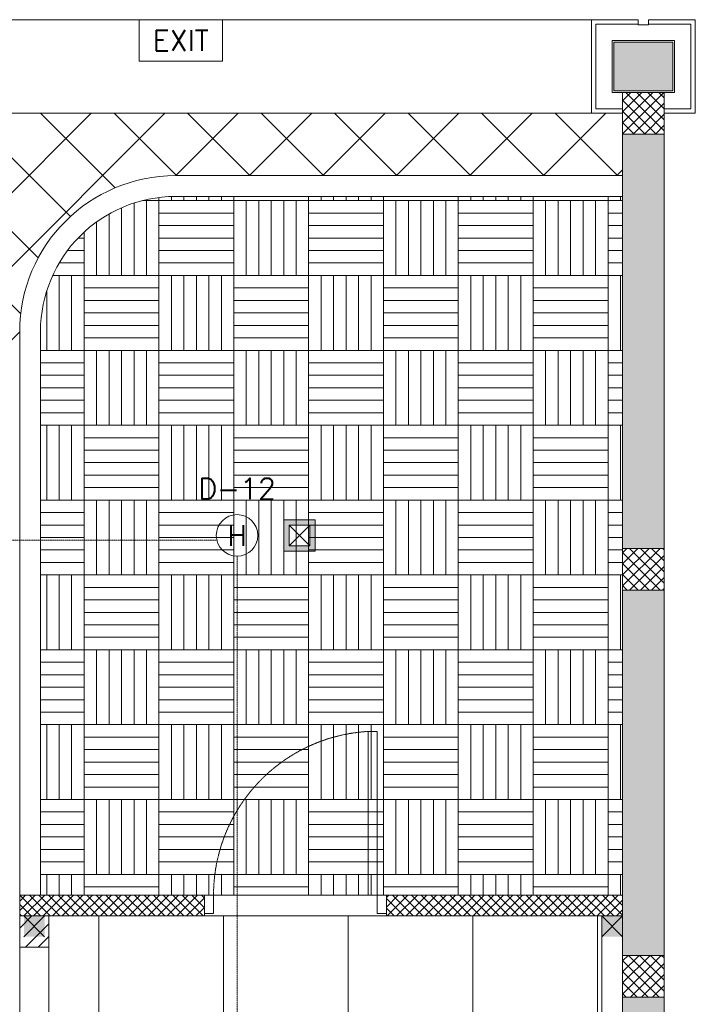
# Model space of a CAD drawing. Header units: millimetres. Extents: x -150 to 17700, y -24664 to 13830.
# Tile 58 of 58: x 14450 to 17700, y 9095 to 13830. Entities that reach past the tile are written whole.
import ezdxf
from ezdxf.enums import TextEntityAlignment as Align

# ---------------------------------------------------------------- set-up
doc = ezdxf.new("R2010")
doc.units = ezdxf.units.MM
doc.header["$MEASUREMENT"] = 0
for name, pattern in [('HIDDENX2', [19.05, 12.7, -6.35]), ('RCP XREF$0$( Hidden )', [0.375, 0.25, -0.125]), ('RCP XREF$0$HIDDEN2', [0.1875, 0.125, -0.0625])]:
    doc.linetypes.add(name, pattern=pattern)
doc.layers.get('0').update_dxf_attribs({"lineweight": 5})
for name, color, linetype, lineweight, true_color in [('M-MEP-ELFA-CABLE', 1, 'HIDDENX2', 20, 0xff0000), ('M-MEP-ELFA-DETECTOR', 7, 'Continuous', 20, 0xa50000), ('M-MEP-ELLG-LIGHT', 5, 'Continuous', 15, 0x0000ff), ('RCP XREF$0$a- flr dim 02', 9, 'Continuous', 0, 0x808080), ('RCP XREF$0$A-100MM (2)', 9, 'Continuous', 0, 0x808080), ('RCP XREF$0$A-140MM', 9, 'Continuous', 0, 0x808080), ('RCP XREF$0$A-BULKHEAD', 9, 'Continuous', 0, 0x808080), ('RCP XREF$0$A-CEILING-01', 9, 'Continuous', 0, 0x808080), ('RCP XREF$0$A-CEILING-05', 9, 'Continuous', 0, 0x808080), ('RCP XREF$0$A-CEILING-06', 9, 'Continuous', 0, 0x808080), ('RCP XREF$0$A-CLMN P', 9, 'Continuous', 0, 0x808080), ('RCP XREF$0$A-COLOUMN', 9, 'Continuous', 0, 0x808080), ('RCP XREF$0$A-LINTEL', 9, 'RCP XREF$0$( Hidden )', 0, 0x808080), ('RCP XREF$0$A-Wall & Column', 9, 'Continuous', 0, 0x808080), ('RCP XREF$0$door', 9, 'Continuous', 0, 0x808080), ('RCP XREF$0$EQ', 9, 'Continuous', 0, 0x808080), ('RCP XREF$0$ND_26_HATCH', 9, 'Continuous', 0, 0x808080), ('RCP XREF$0$WALL', 9, 'Continuous', 0, 0x808080), ('RCP XREF$0$XR-CP-DS$0$Level 24', 9, 'Continuous', 0, 0x808080)]:
    doc.layers.add(name, color=color, linetype=linetype, lineweight=lineweight, true_color=true_color)
doc.layers.add('M-MEP-ELFA-TEXT', color=7, linetype='Continuous', lineweight=15)
doc.styles.get("Standard").update_dxf_attribs({"font": 'romans.shx'})

# ---------------------------------------------------------------- blocks, each defined once
blk = doc.blocks.new('HD-CM')
at = {"color": 0}
blk.add_circle((0, 0), 100, dxfattribs=at)
blk.add_attdef('H', text='', height=100, dxfattribs=at).set_placement((0, 0), align=Align.MIDDLE_CENTER)
blk = doc.blocks.new('RCP XREF')
at = {"lineweight": 0, "true_color": 0x808080}
h = blk.add_hatch(color=8, dxfattribs=at)
h.dxf.hatch_style = 1
h.paths.add_polyline_path([(14470, 9520), (14570, 9520), (14570, 9420), (14470, 9420)])
h.paths.add_polyline_path([(17250, 9520), (17350, 9520), (17350, 9420), (17250, 9420)])
h.paths.add_polyline_path([(14470, 7708), (14570, 7708), (14570, 7608), (14470, 7608)])
h.paths.add_polyline_path([(14470, 5890), (14570, 5890), (14570, 5790), (14470, 5790)])
h.paths.add_polyline_path([(14470, 4080), (14570, 4080), (14570, 3980), (14470, 3980)])
h.paths.add_polyline_path([(15202, 2270), (15302, 2270), (15302, 2170), (15202, 2170)])
h.paths.add_polyline_path([(17250, 2270), (17350, 2270), (17350, 2170), (17250, 2170)])
h.paths.add_polyline_path([(17250, 4080), (17350, 4080), (17350, 3980), (17250, 3980)])
h.paths.add_polyline_path([(17250, 5890), (17350, 5890), (17350, 5790), (17250, 5790)])
h.paths.add_polyline_path([(17250, 7708), (17350, 7708), (17350, 7608), (17250, 7608)])
at = {"layer": 'RCP XREF$0$A-Wall & Column', "lineweight": 0, "true_color": 0x808080}
h = blk.add_hatch(color=8, dxfattribs=at)
h.dxf.hatch_style = 1
h.paths.add_polyline_path([(17592, 13722), (17308, 13722), (17308, 13488), (17592, 13488)])
at = {"layer": 'RCP XREF$0$ND_26_HATCH', "lineweight": 0, "true_color": 0x808080, "transparency": 33554687}
h = blk.add_hatch(color=8, dxfattribs=at)
h.dxf.hatch_style = 1
h.paths.add_polyline_path([(17550, 5830), (17352, 5830), (17352, 5718.1), (17350.8, 3620), (17550, 3620)])
h.paths.add_polyline_path([(17550, 8211.4), (17350, 8211.4), (17350, 6030), (17550, 6030)])
h.paths.add_polyline_path([(17550, 9130), (17350, 9130), (17350, 8411.4), (17550, 8411.4)])
h.paths.add_polyline_path([(17550, 11087.2), (17350, 11087.2), (17350, 9330), (17550, 9330)])
h.paths.add_polyline_path([(17550, 13280), (17350, 13280), (17350, 11287.2), (17550, 11287.2)])
at = {"layer": 'RCP XREF$0$a- flr dim 02', "color": 8, "lineweight": 0, "true_color": 0x808080}
for p, q in [((17350, 9620), (16213.8, 9620)), ((16213.8, 9620), (16213.8, 9520)), ((16213.8, 9520), (17350, 9520)), ((17250, 9520), (17250, 3520))]:
    blk.add_line(p, q, dxfattribs=at)
at = {"layer": 'RCP XREF$0$A-100MM (2)', "color": 8, "linetype": 'Continuous', "lineweight": 0, "true_color": 0x808080, "transparency": 33554687}
for p, q in [((14450, 9591.4), (14478.6, 9620)), ((14450, 9545.5), (14524.5, 9620)), ((14550.7, 9520), (14450.7, 9620)), ((14470.5, 9520), (14570.5, 9620)), ((14596.6, 9520), (14496.6, 9620)), ((14516.4, 9520), (14616.4, 9620)), ((14642.6, 9520), (14542.6, 9620)), ((14562.4, 9520), (14662.4, 9620)), ((14688.5, 9520), (14588.5, 9620)), ((14608.4, 9520), (14708.4, 9620)), ((14734.5, 9520), (14634.5, 9620)), ((14654.3, 9520), (14754.3, 9620)), ((14780.5, 9520), (14680.5, 9620)), ((14700.3, 9520), (14800.3, 9620)), ((14826.4, 9520), (14726.4, 9620)), ((14746.3, 9520), (14846.3, 9620)), ((14872.4, 9520), (14772.4, 9620)), ((14792.2, 9520), (14892.2, 9620)), ((14918.4, 9520), (14818.4, 9620)), ((14838.2, 9520), (14938.2, 9620)), ((14964.3, 9520), (14864.3, 9620)), ((14884.1, 9520), (14984.1, 9620)), ((15010.3, 9520), (14910.3, 9620)), ((14930.1, 9520), (15030.1, 9620)), ((15056.2, 9520), (14956.2, 9620)), ((14976.1, 9520), (15076.1, 9620)), ((15102.2, 9520), (15002.2, 9620)), ((15022, 9520), (15122, 9620)), ((15148.2, 9520), (15048.2, 9620)), ((15068, 9520), (15168, 9620)), ((15194.1, 9520), (15094.1, 9620)), ((15114, 9520), (15214, 9620)), ((15240.1, 9520), (15140.1, 9620)), ((15159.9, 9520), (15259.9, 9620)), ((15286, 9520), (15186, 9620)), ((15205.9, 9520), (15305.9, 9620)), ((15332, 9520), (15232, 9620)), ((15338.8, 9559.2), (15278, 9620)), ((15338.8, 9605.2), (15323.9, 9620)), ((16213.8, 9608.7), (16225.1, 9620)), ((16213.8, 9562.7), (16271.1, 9620)), ((16217, 9520), (16317, 9620)), ((16343.2, 9520), (16243.2, 9620)), ((16263, 9520), (16363, 9620)), ((16389.1, 9520), (16289.1, 9620)), ((16309, 9520), (16409, 9620)), ((16435.1, 9520), (16335.1, 9620)), ((16354.9, 9520), (16454.9, 9620)), ((16481.1, 9520), (16381.1, 9620)), ((16400.9, 9520), (16500.9, 9620)), ((16527, 9520), (16427, 9620)), ((16446.9, 9520), (16546.9, 9620)), ((16573, 9520), (16473, 9620)), ((16492.8, 9520), (16592.8, 9620)), ((16618.9, 9520), (16518.9, 9620)), ((16538.8, 9520), (16638.8, 9620)), ((16664.9, 9520), (16564.9, 9620)), ((16584.7, 9520), (16684.7, 9620)), ((16710.9, 9520), (16610.9, 9620)), ((16630.7, 9520), (16730.7, 9620)), ((16756.8, 9520), (16656.8, 9620)), ((16676.7, 9520), (16776.7, 9620)), ((16802.8, 9520), (16702.8, 9620)), ((16722.6, 9520), (16822.6, 9620)), ((16848.8, 9520), (16748.8, 9620)), ((16768.6, 9520), (16868.6, 9620)), ((16894.7, 9520), (16794.7, 9620)), ((16814.5, 9520), (16914.5, 9620)), ((16940.7, 9520), (16840.7, 9620)), ((16860.5, 9520), (16960.5, 9620)), ((16986.6, 9520), (16886.6, 9620)), ((16906.5, 9520), (17006.5, 9620)), ((17032.6, 9520), (16932.6, 9620)), ((16952.4, 9520), (17052.4, 9620)), ((17078.6, 9520), (16978.6, 9620)), ((16998.4, 9520), (17098.4, 9620)), ((17124.5, 9520), (17024.5, 9620)), ((17044.4, 9520), (17144.4, 9620)), ((17170.5, 9520), (17070.5, 9620)), ((17090.3, 9520), (17190.3, 9620)), ((17216.4, 9520), (17116.4, 9620)), ((17136.3, 9520), (17236.3, 9620)), ((17262.4, 9520), (17162.4, 9620)), ((17182.2, 9520), (17282.2, 9620)), ((17308.4, 9520), (17208.4, 9620)), ((17228.2, 9520), (17328.2, 9620)), ((17350, 9524.3), (17254.3, 9620)), ((17350, 9570.3), (17300.3, 9620)), ((17350, 9616.3), (17346.3, 9620)), ((14504.7, 9520), (14450, 9574.7)), ((15251.8, 9520), (15338.8, 9606.9)), ((16297.2, 9520), (16213.8, 9603.4)), ((17274.2, 9520), (17350, 9595.8)), ((14458.7, 9520), (14450, 9528.7)), ((15297.8, 9520), (15338.8, 9561)), ((16251.2, 9520), (16213.8, 9557.4)), ((17320.1, 9520), (17350, 9549.9))]:
    blk.add_line(p, q, dxfattribs=at)
at = {"layer": 'RCP XREF$0$A-140MM', "color": 8, "linetype": 'Continuous', "lineweight": 0, "true_color": 0x808080}
for p, q in [((14450, 9462), (14508, 9520)), ((14478.2, 9370), (14590, 9481.8)), ((14538.3, 9370), (14590, 9421.7))]:
    blk.add_line(p, q, dxfattribs=at)
at = {"layer": 'RCP XREF$0$A-BULKHEAD', "color": 8, "lineweight": 0, "ltscale": 5, "true_color": 0x808080}
for p, q in [((15200, 13080), (17350, 13080)), ((17350, 13080), (17350, 12980)), ((17350, 12980), (15200, 12980)), ((14450, 9620), (14450, 12330)), ((14550, 12330), (14550, 9620)), ((14550, 9620), (14450, 9620))]:
    blk.add_line(p, q, dxfattribs=at)
for radius in [750, 650]:
    blk.add_arc((15200, 12330), radius, 90, 180, dxfattribs=at)
at = {"layer": 'RCP XREF$0$A-CEILING-01', "color": 8, "linetype": 'Continuous', "lineweight": 0, "true_color": 0x808080}
for p, q in [((5334.2, 3920), (14794.2, 13380)), ((5687.8, 3920), (15147.8, 13380)), ((14454.9, 12415.2), (13490.1, 13380)), ((14539.1, 12684.5), (13843.6, 13380)), ((14693.8, 12883.4), (14197.2, 13380)), ((14909.3, 13021.4), (14550.7, 13380)), ((15204.3, 13080), (14904.3, 13380)), ((15201.3, 13080), (15501.3, 13380)), ((15557.8, 13080), (15257.8, 13380)), ((15554.9, 13080), (15854.9, 13380)), ((15911.4, 13080), (15611.4, 13380)), ((15908.4, 13080), (16208.4, 13380)), ((16264.9, 13080), (15964.9, 13380)), ((16262, 13080), (16562, 13380)), ((16618.5, 13080), (16318.5, 13380)), ((16615.5, 13080), (16915.5, 13380)), ((16972, 13080), (16672, 13380)), ((16969.1, 13080), (17269.1, 13380)), ((17325.6, 13080), (17025.6, 13380)), ((17322.6, 13080), (17350, 13107.4)), ((6041.3, 3920), (14450, 12328.7))]:
    blk.add_line(p, q, dxfattribs=at)
at = {"layer": 'RCP XREF$0$A-CEILING-01', "color": 8, "lineweight": 0, "true_color": 0x808080}
for p, q in [((17350, 13380), (12020, 13380)), ((17350, 13080), (17350, 13380)), ((15200, 13080), (17350, 13080)), ((15200, 12980), (17350, 12980)), ((17350, 12980), (17350, 9620)), ((14450, 9620), (14450, 12330)), ((14550, 9620), (14550, 12330)), ((17350, 9620), (14550, 9620)), ((14590, 3520), (14590, 9520)), ((14590, 9520), (17230, 9520)), ((17230, 9520), (17230, 3520))]:
    blk.add_line(p, q, dxfattribs=at)
for radius in [750, 650]:
    blk.add_arc((15200, 12330), radius, 90, 180, dxfattribs=at)
at = {"layer": 'RCP XREF$0$A-CEILING-05', "color": 8, "linetype": 'Continuous', "lineweight": 0, "true_color": 0x808080}
for p, q in [((14830, 3520), (14830, 9520)), ((15430, 3520), (15430, 9520)), ((16030, 3520), (16030, 9520)), ((16630, 3520), (16630, 9520))]:
    blk.add_line(p, q, dxfattribs=at)
at = {"layer": 'RCP XREF$0$A-CEILING-06', "color": 8, "linetype": 'Continuous', "lineweight": 0, "true_color": 0x808080}
for p, q in [((15120, 12960), (15120, 12975.1)), ((15180, 12960), (15180, 12979.7)), ((15240, 12960), (15240, 12980)), ((15300, 12960), (15300, 12980)), ((15360, 12960), (15360, 12980)), ((15420, 12960), (15420, 12980)), ((15480, 12960), (15480, 12980)), ((15840, 12960), (15840, 12980)), ((15900, 12960), (15900, 12980)), ((15960, 12960), (15960, 12980)), ((16020, 12960), (16020, 12980)), ((16080, 12960), (16080, 12980)), ((16140, 12960), (16140, 12980)), ((16200, 12960), (16200, 12980)), ((16560, 12960), (16560, 12980)), ((16620, 12960), (16620, 12980)), ((16680, 12960), (16680, 12980)), ((16740, 12960), (16740, 12980)), ((16800, 12960), (16800, 12980)), ((16860, 12960), (16860, 12980)), ((16920, 12960), (16920, 12980)), ((17280, 12960), (17280, 12980)), ((17340, 12960), (17340, 12980)), ((15000, 12600), (15000, 12948.5)), ((15040, 12960), (15120, 12960)), ((15060, 12600), (15060, 12960)), ((15120, 12600), (15120, 12960)), ((15120, 12960), (15480, 12960)), ((15480, 12600), (15480, 12960)), ((15480, 12960), (15840, 12960)), ((15540, 12600), (15540, 12960)), ((15600, 12600), (15600, 12960)), ((15660, 12600), (15660, 12960)), ((15720, 12600), (15720, 12960)), ((15780, 12600), (15780, 12960)), ((15840, 12600), (15840, 12960)), ((15840, 12960), (16200, 12960)), ((16200, 12600), (16200, 12960)), ((16200, 12960), (16560, 12960)), ((16260, 12600), (16260, 12960)), ((16320, 12600), (16320, 12960)), ((16380, 12600), (16380, 12960)), ((16440, 12600), (16440, 12960)), ((16500, 12600), (16500, 12960)), ((16560, 12600), (16560, 12960)), ((16560, 12960), (16920, 12960)), ((16920, 12600), (16920, 12960)), ((16920, 12960), (17280, 12960)), ((16980, 12600), (16980, 12960)), ((17040, 12600), (17040, 12960)), ((17100, 12600), (17100, 12960)), ((17160, 12600), (17160, 12960)), ((17220, 12600), (17220, 12960)), ((17280, 12600), (17280, 12960)), ((17280, 12960), (17350, 12960)), ((14880, 12600), (14880, 12895.8)), ((14940, 12600), (14940, 12925.7)), ((15120, 12900), (15480, 12900)), ((15840, 12900), (16200, 12900)), ((16560, 12900), (16920, 12900)), ((17280, 12900), (17350, 12900)), ((14820, 12600), (14820, 12857.4)), ((15120, 12840), (15480, 12840)), ((15840, 12840), (16200, 12840)), ((16560, 12840), (16920, 12840)), ((17280, 12840), (17350, 12840)), ((14760, 12600), (14760, 12808.4)), ((14731, 12780), (14760, 12780)), ((15120, 12780), (15480, 12780)), ((15840, 12780), (16200, 12780)), ((16560, 12780), (16920, 12780)), ((17280, 12780), (17350, 12780)), ((14680, 12720), (14760, 12720)), ((15120, 12720), (15480, 12720)), ((15840, 12720), (16200, 12720)), ((16560, 12720), (16920, 12720)), ((17280, 12720), (17350, 12720)), ((14640, 12660), (14760, 12660)), ((15120, 12660), (15480, 12660)), ((15840, 12660), (16200, 12660)), ((16560, 12660), (16920, 12660)), ((17280, 12660), (17350, 12660)), ((14608.7, 12600), (14760, 12600)), ((14640, 12240), (14640, 12600)), ((14700, 12240), (14700, 12600)), ((14760, 12240), (14760, 12600)), ((14760, 12600), (15120, 12600)), ((15120, 12240), (15120, 12600)), ((15120, 12600), (15480, 12600)), ((15180, 12240), (15180, 12600)), ((15240, 12240), (15240, 12600)), ((15300, 12240), (15300, 12600)), ((15360, 12240), (15360, 12600)), ((15420, 12240), (15420, 12600)), ((15480, 12240), (15480, 12600)), ((15480, 12600), (15840, 12600)), ((15840, 12240), (15840, 12600)), ((15840, 12600), (16200, 12600)), ((15900, 12240), (15900, 12600)), ((15960, 12240), (15960, 12600)), ((16020, 12240), (16020, 12600)), ((16080, 12240), (16080, 12600)), ((16140, 12240), (16140, 12600)), ((16200, 12240), (16200, 12600)), ((16200, 12600), (16560, 12600)), ((16560, 12240), (16560, 12600)), ((16560, 12600), (16920, 12600)), ((16620, 12240), (16620, 12600)), ((16680, 12240), (16680, 12600)), ((16740, 12240), (16740, 12600)), ((16800, 12240), (16800, 12600)), ((16860, 12240), (16860, 12600)), ((16920, 12240), (16920, 12600)), ((16920, 12600), (17280, 12600)), ((17280, 12240), (17280, 12600)), ((17280, 12600), (17350, 12600)), ((17340, 12240), (17340, 12600)), ((14580, 12240), (14580, 12525.2)), ((14760, 12540), (15120, 12540)), ((15480, 12540), (15840, 12540)), ((16200, 12540), (16560, 12540)), ((16920, 12540), (17280, 12540)), ((14760, 12480), (15120, 12480)), ((15480, 12480), (15840, 12480)), ((16200, 12480), (16560, 12480)), ((16920, 12480), (17280, 12480)), ((14760, 12420), (15120, 12420)), ((15480, 12420), (15840, 12420)), ((16200, 12420), (16560, 12420)), ((16920, 12420), (17280, 12420)), ((14760, 12360), (15120, 12360)), ((15480, 12360), (15840, 12360)), ((16200, 12360), (16560, 12360)), ((16920, 12360), (17280, 12360)), ((14760, 12300), (15120, 12300)), ((15480, 12300), (15840, 12300)), ((16200, 12300), (16560, 12300)), ((16920, 12300), (17280, 12300)), ((14550, 12240), (14760, 12240)), ((14760, 11880), (14760, 12240)), ((14760, 12240), (15120, 12240)), ((14820, 11880), (14820, 12240)), ((14880, 11880), (14880, 12240)), ((14940, 11880), (14940, 12240)), ((15000, 11880), (15000, 12240)), ((15060, 11880), (15060, 12240)), ((15120, 11880), (15120, 12240)), ((15120, 12240), (15480, 12240)), ((15480, 11880), (15480, 12240)), ((15480, 12240), (15840, 12240)), ((15540, 11880), (15540, 12240)), ((15600, 11880), (15600, 12240)), ((15660, 11880), (15660, 12240)), ((15720, 11880), (15720, 12240)), ((15780, 11880), (15780, 12240)), ((15840, 11880), (15840, 12240)), ((15840, 12240), (16200, 12240)), ((16200, 11880), (16200, 12240)), ((16200, 12240), (16560, 12240)), ((16260, 11880), (16260, 12240)), ((16320, 11880), (16320, 12240)), ((16380, 11880), (16380, 12240)), ((16440, 11880), (16440, 12240)), ((16500, 11880), (16500, 12240)), ((16560, 11880), (16560, 12240)), ((16560, 12240), (16920, 12240)), ((16920, 11880), (16920, 12240)), ((16920, 12240), (17280, 12240)), ((16980, 11880), (16980, 12240)), ((17040, 11880), (17040, 12240)), ((17100, 11880), (17100, 12240)), ((17160, 11880), (17160, 12240)), ((17220, 11880), (17220, 12240)), ((17280, 11880), (17280, 12240)), ((17280, 12240), (17350, 12240)), ((14550, 12180), (14760, 12180)), ((15120, 12180), (15480, 12180)), ((15840, 12180), (16200, 12180)), ((16560, 12180), (16920, 12180)), ((17280, 12180), (17350, 12180)), ((14550, 12120), (14760, 12120)), ((15120, 12120), (15480, 12120)), ((15840, 12120), (16200, 12120)), ((16560, 12120), (16920, 12120)), ((17280, 12120), (17350, 12120)), ((14550, 12060), (14760, 12060)), ((15120, 12060), (15480, 12060)), ((15840, 12060), (16200, 12060)), ((16560, 12060), (16920, 12060)), ((17280, 12060), (17350, 12060)), ((14550, 12000), (14760, 12000)), ((15120, 12000), (15480, 12000)), ((15840, 12000), (16200, 12000)), ((16560, 12000), (16920, 12000)), ((17280, 12000), (17350, 12000)), ((14550, 11940), (14760, 11940)), ((15120, 11940), (15480, 11940)), ((15840, 11940), (16200, 11940)), ((16560, 11940), (16920, 11940)), ((17280, 11940), (17350, 11940)), ((14550, 11880), (14760, 11880)), ((14580, 11520), (14580, 11880)), ((14640, 11520), (14640, 11880)), ((14700, 11520), (14700, 11880)), ((14760, 11520), (14760, 11880)), ((14760, 11880), (15120, 11880)), ((15120, 11520), (15120, 11880)), ((15120, 11880), (15480, 11880)), ((15180, 11520), (15180, 11880)), ((15240, 11520), (15240, 11880)), ((15300, 11520), (15300, 11880)), ((15360, 11520), (15360, 11880)), ((15420, 11520), (15420, 11880)), ((15480, 11520), (15480, 11880)), ((15480, 11880), (15840, 11880)), ((15840, 11520), (15840, 11880)), ((15840, 11880), (16200, 11880)), ((15900, 11520), (15900, 11880)), ((15960, 11520), (15960, 11880)), ((16020, 11520), (16020, 11880)), ((16080, 11520), (16080, 11880)), ((16140, 11520), (16140, 11880)), ((16200, 11520), (16200, 11880)), ((16200, 11880), (16560, 11880)), ((16560, 11520), (16560, 11880)), ((16560, 11880), (16920, 11880)), ((16620, 11520), (16620, 11880)), ((16680, 11520), (16680, 11880)), ((16740, 11520), (16740, 11880)), ((16800, 11520), (16800, 11880)), ((16860, 11520), (16860, 11880)), ((16920, 11520), (16920, 11880)), ((16920, 11880), (17280, 11880)), ((17280, 11520), (17280, 11880)), ((17280, 11880), (17350, 11880)), ((17340, 11520), (17340, 11880)), ((14760, 11820), (15120, 11820)), ((15480, 11820), (15840, 11820)), ((16200, 11820), (16560, 11820)), ((16920, 11820), (17280, 11820)), ((14760, 11760), (15120, 11760)), ((15480, 11760), (15840, 11760)), ((16200, 11760), (16560, 11760)), ((16920, 11760), (17280, 11760)), ((14760, 11700), (15120, 11700)), ((15480, 11700), (15840, 11700)), ((16200, 11700), (16560, 11700)), ((16920, 11700), (17280, 11700)), ((14760, 11640), (15120, 11640)), ((15480, 11640), (15840, 11640)), ((16200, 11640), (16560, 11640)), ((16920, 11640), (17280, 11640)), ((14760, 11580), (15120, 11580)), ((15480, 11580), (15840, 11580)), ((16200, 11580), (16560, 11580)), ((16920, 11580), (17280, 11580)), ((14550, 11520), (14760, 11520)), ((14760, 11160), (14760, 11520)), ((14760, 11520), (15120, 11520)), ((14820, 11160), (14820, 11520)), ((14880, 11160), (14880, 11520)), ((14940, 11160), (14940, 11520)), ((15000, 11160), (15000, 11520)), ((15060, 11160), (15060, 11520)), ((15120, 11160), (15120, 11520)), ((15120, 11520), (15480, 11520)), ((15480, 11160), (15480, 11520)), ((15480, 11520), (15840, 11520)), ((15540, 11160), (15540, 11520)), ((15600, 11160), (15600, 11520)), ((15660, 11160), (15660, 11520)), ((15720, 11160), (15720, 11520)), ((15780, 11160), (15780, 11520)), ((15840, 11160), (15840, 11520)), ((15840, 11520), (16200, 11520)), ((16200, 11160), (16200, 11520)), ((16200, 11520), (16560, 11520)), ((16260, 11160), (16260, 11520)), ((16320, 11160), (16320, 11520)), ((16380, 11160), (16380, 11520)), ((16440, 11160), (16440, 11520)), ((16500, 11160), (16500, 11520)), ((16560, 11160), (16560, 11520)), ((16560, 11520), (16920, 11520)), ((16920, 11160), (16920, 11520)), ((16920, 11520), (17280, 11520)), ((16980, 11160), (16980, 11520)), ((17040, 11160), (17040, 11520)), ((17100, 11160), (17100, 11520)), ((17160, 11160), (17160, 11520)), ((17220, 11160), (17220, 11520)), ((17280, 11160), (17280, 11520)), ((17280, 11520), (17350, 11520)), ((14550, 11460), (14760, 11460)), ((15120, 11460), (15480, 11460)), ((15840, 11460), (16200, 11460)), ((16560, 11460), (16920, 11460)), ((17280, 11460), (17350, 11460)), ((14550, 11400), (14760, 11400)), ((15120, 11400), (15480, 11400)), ((15840, 11400), (16200, 11400)), ((16560, 11400), (16920, 11400)), ((17280, 11400), (17350, 11400)), ((14550, 11340), (14760, 11340)), ((15120, 11340), (15480, 11340)), ((15840, 11340), (16200, 11340)), ((16560, 11340), (16920, 11340)), ((17280, 11340), (17350, 11340)), ((14550, 11280), (14760, 11280)), ((15120, 11280), (15480, 11280)), ((15840, 11280), (16200, 11280)), ((16560, 11280), (16920, 11280)), ((17280, 11280), (17350, 11280)), ((14550, 11220), (14760, 11220)), ((15120, 11220), (15480, 11220)), ((15840, 11220), (16200, 11220)), ((16560, 11220), (16920, 11220)), ((17280, 11220), (17350, 11220)), ((14550, 11160), (14760, 11160)), ((14580, 10800), (14580, 11160)), ((14640, 10800), (14640, 11160)), ((14700, 10800), (14700, 11160)), ((14760, 10800), (14760, 11160)), ((14760, 11160), (15120, 11160)), ((15120, 10800), (15120, 11160)), ((15120, 11160), (15480, 11160)), ((15180, 10800), (15180, 11160)), ((15240, 10800), (15240, 11160)), ((15300, 10800), (15300, 11160)), ((15360, 10800), (15360, 11160)), ((15420, 10800), (15420, 11160)), ((15480, 10800), (15480, 11160)), ((15480, 11160), (15840, 11160)), ((15840, 10800), (15840, 11160)), ((15840, 11160), (16200, 11160)), ((15900, 10800), (15900, 11160)), ((15960, 10800), (15960, 11160)), ((16020, 10800), (16020, 11160)), ((16080, 10800), (16080, 11160)), ((16140, 10800), (16140, 11160)), ((16200, 10800), (16200, 11160)), ((16200, 11160), (16560, 11160)), ((16560, 10800), (16560, 11160)), ((16560, 11160), (16920, 11160)), ((16620, 10800), (16620, 11160)), ((16680, 10800), (16680, 11160)), ((16740, 10800), (16740, 11160)), ((16800, 10800), (16800, 11160)), ((16860, 10800), (16860, 11160)), ((16920, 10800), (16920, 11160)), ((16920, 11160), (17280, 11160)), ((17280, 10800), (17280, 11160)), ((17280, 11160), (17350, 11160)), ((17340, 10800), (17340, 11160)), ((14760, 11100), (15120, 11100)), ((15480, 11100), (15840, 11100)), ((16200, 11100), (16560, 11100)), ((16920, 11100), (17280, 11100)), ((14760, 11040), (15120, 11040)), ((15480, 11040), (15840, 11040)), ((16200, 11040), (16560, 11040)), ((16920, 11040), (17280, 11040)), ((14760, 10980), (15120, 10980)), ((15480, 10980), (15840, 10980)), ((16200, 10980), (16560, 10980)), ((16920, 10980), (17280, 10980)), ((14760, 10920), (15120, 10920)), ((15480, 10920), (15840, 10920)), ((16200, 10920), (16560, 10920)), ((16920, 10920), (17280, 10920)), ((14760, 10860), (15120, 10860)), ((15480, 10860), (15840, 10860)), ((16200, 10860), (16560, 10860)), ((16920, 10860), (17280, 10860)), ((14550, 10800), (14760, 10800)), ((14760, 10440), (14760, 10800)), ((14760, 10800), (15120, 10800)), ((14820, 10440), (14820, 10800)), ((14880, 10440), (14880, 10800)), ((14940, 10440), (14940, 10800)), ((15000, 10440), (15000, 10800)), ((15060, 10440), (15060, 10800)), ((15120, 10440), (15120, 10800)), ((15120, 10800), (15480, 10800)), ((15480, 10440), (15480, 10800)), ((15480, 10800), (15840, 10800)), ((15540, 10440), (15540, 10800)), ((15600, 10440), (15600, 10800)), ((15660, 10440), (15660, 10800)), ((15720, 10440), (15720, 10800)), ((15780, 10440), (15780, 10800)), ((15840, 10440), (15840, 10800)), ((15840, 10800), (16200, 10800)), ((16200, 10440), (16200, 10800)), ((16200, 10800), (16560, 10800)), ((16260, 10440), (16260, 10800)), ((16320, 10440), (16320, 10800)), ((16380, 10440), (16380, 10800)), ((16440, 10440), (16440, 10800)), ((16500, 10440), (16500, 10800)), ((16560, 10440), (16560, 10800)), ((16560, 10800), (16920, 10800)), ((16920, 10440), (16920, 10800)), ((16920, 10800), (17280, 10800)), ((16980, 10440), (16980, 10800)), ((17040, 10440), (17040, 10800)), ((17100, 10440), (17100, 10800)), ((17160, 10440), (17160, 10800)), ((17220, 10440), (17220, 10800)), ((17280, 10440), (17280, 10800)), ((17280, 10800), (17350, 10800)), ((14550, 10740), (14760, 10740)), ((15120, 10740), (15480, 10740)), ((15840, 10740), (16200, 10740)), ((16560, 10740), (16920, 10740)), ((17280, 10740), (17350, 10740)), ((14550, 10680), (14760, 10680)), ((15120, 10680), (15480, 10680)), ((15840, 10680), (16200, 10680)), ((16560, 10680), (16920, 10680)), ((17280, 10680), (17350, 10680)), ((14550, 10620), (14760, 10620)), ((15120, 10620), (15480, 10620)), ((15840, 10620), (16200, 10620)), ((16560, 10620), (16920, 10620)), ((17280, 10620), (17350, 10620)), ((14550, 10560), (14760, 10560)), ((15120, 10560), (15480, 10560)), ((15840, 10560), (16200, 10560)), ((16560, 10560), (16920, 10560)), ((17280, 10560), (17350, 10560)), ((14550, 10500), (14760, 10500)), ((15120, 10500), (15480, 10500)), ((15840, 10500), (16200, 10500)), ((16560, 10500), (16920, 10500)), ((17280, 10500), (17350, 10500)), ((14550, 10440), (14760, 10440)), ((14580, 10080), (14580, 10440)), ((14640, 10080), (14640, 10440)), ((14700, 10080), (14700, 10440)), ((14760, 10080), (14760, 10440)), ((14760, 10440), (15120, 10440)), ((15120, 10080), (15120, 10440)), ((15120, 10440), (15480, 10440)), ((15180, 10080), (15180, 10440)), ((15240, 10080), (15240, 10440)), ((15300, 10080), (15300, 10440)), ((15360, 10080), (15360, 10440)), ((15420, 10080), (15420, 10440)), ((15480, 10080), (15480, 10440)), ((15480, 10440), (15840, 10440)), ((15840, 10080), (15840, 10440)), ((15840, 10440), (16200, 10440)), ((15900, 10080), (15900, 10440)), ((15960, 10080), (15960, 10440)), ((16020, 10080), (16020, 10440)), ((16080, 10080), (16080, 10440)), ((16140, 10080), (16140, 10440)), ((16200, 10080), (16200, 10440)), ((16200, 10440), (16560, 10440)), ((16560, 10080), (16560, 10440)), ((16560, 10440), (16920, 10440)), ((16620, 10080), (16620, 10440)), ((16680, 10080), (16680, 10440)), ((16740, 10080), (16740, 10440)), ((16800, 10080), (16800, 10440)), ((16860, 10080), (16860, 10440)), ((16920, 10080), (16920, 10440)), ((16920, 10440), (17280, 10440)), ((17280, 10080), (17280, 10440)), ((17280, 10440), (17350, 10440)), ((17340, 10080), (17340, 10440)), ((14760, 10380), (15120, 10380)), ((15480, 10380), (15840, 10380)), ((16200, 10380), (16560, 10380)), ((16920, 10380), (17280, 10380)), ((14760, 10320), (15120, 10320)), ((15480, 10320), (15840, 10320)), ((16200, 10320), (16560, 10320)), ((16920, 10320), (17280, 10320)), ((14760, 10260), (15120, 10260)), ((15480, 10260), (15840, 10260)), ((16200, 10260), (16560, 10260)), ((16920, 10260), (17280, 10260)), ((14760, 10200), (15120, 10200)), ((15480, 10200), (15840, 10200)), ((16200, 10200), (16560, 10200)), ((16920, 10200), (17280, 10200)), ((14760, 10140), (15120, 10140)), ((15480, 10140), (15840, 10140)), ((16200, 10140), (16560, 10140)), ((16920, 10140), (17280, 10140)), ((14550, 10080), (14760, 10080)), ((14760, 9720), (14760, 10080)), ((14760, 10080), (15120, 10080)), ((14820, 9720), (14820, 10080)), ((14880, 9720), (14880, 10080)), ((14940, 9720), (14940, 10080)), ((15000, 9720), (15000, 10080)), ((15060, 9720), (15060, 10080)), ((15120, 9720), (15120, 10080)), ((15120, 10080), (15480, 10080)), ((15480, 9720), (15480, 10080)), ((15480, 10080), (15840, 10080)), ((15540, 9720), (15540, 10080)), ((15600, 9720), (15600, 10080)), ((15660, 9720), (15660, 10080)), ((15720, 9720), (15720, 10080)), ((15780, 9720), (15780, 10080)), ((15840, 9720), (15840, 10080)), ((15840, 10080), (16200, 10080)), ((16200, 9720), (16200, 10080)), ((16200, 10080), (16560, 10080)), ((16260, 9720), (16260, 10080)), ((16320, 9720), (16320, 10080)), ((16380, 9720), (16380, 10080)), ((16440, 9720), (16440, 10080)), ((16500, 9720), (16500, 10080)), ((16560, 9720), (16560, 10080)), ((16560, 10080), (16920, 10080)), ((16920, 9720), (16920, 10080)), ((16920, 10080), (17280, 10080)), ((16980, 9720), (16980, 10080)), ((17040, 9720), (17040, 10080)), ((17100, 9720), (17100, 10080)), ((17160, 9720), (17160, 10080)), ((17220, 9720), (17220, 10080)), ((17280, 9720), (17280, 10080)), ((17280, 10080), (17350, 10080)), ((14550, 10020), (14760, 10020)), ((15120, 10020), (15480, 10020)), ((15840, 10020), (16200, 10020)), ((16560, 10020), (16920, 10020)), ((17280, 10020), (17350, 10020)), ((14550, 9960), (14760, 9960)), ((15120, 9960), (15480, 9960)), ((15840, 9960), (16200, 9960)), ((16560, 9960), (16920, 9960)), ((17280, 9960), (17350, 9960)), ((14550, 9900), (14760, 9900)), ((15120, 9900), (15480, 9900)), ((15840, 9900), (16200, 9900)), ((16560, 9900), (16920, 9900)), ((17280, 9900), (17350, 9900)), ((14550, 9840), (14760, 9840)), ((15120, 9840), (15480, 9840)), ((15840, 9840), (16200, 9840)), ((16560, 9840), (16920, 9840)), ((17280, 9840), (17350, 9840)), ((14550, 9780), (14760, 9780)), ((15120, 9780), (15480, 9780)), ((15840, 9780), (16200, 9780)), ((16560, 9780), (16920, 9780)), ((17280, 9780), (17350, 9780)), ((14550, 9720), (14760, 9720)), ((14580, 9620), (14580, 9720)), ((14640, 9620), (14640, 9720)), ((14700, 9620), (14700, 9720)), ((14760, 9620), (14760, 9720)), ((14760, 9720), (15120, 9720)), ((15120, 9620), (15120, 9720)), ((15120, 9720), (15480, 9720)), ((15180, 9620), (15180, 9720)), ((15240, 9620), (15240, 9720)), ((15300, 9620), (15300, 9720)), ((15360, 9620), (15360, 9720)), ((15420, 9620), (15420, 9720)), ((15480, 9620), (15480, 9720)), ((15480, 9720), (15840, 9720)), ((15840, 9620), (15840, 9720)), ((15840, 9720), (16200, 9720)), ((15900, 9620), (15900, 9720)), ((15960, 9620), (15960, 9720)), ((16020, 9620), (16020, 9720)), ((16080, 9620), (16080, 9720)), ((16140, 9620), (16140, 9720)), ((16200, 9620), (16200, 9720)), ((16200, 9720), (16560, 9720)), ((16560, 9620), (16560, 9720)), ((16560, 9720), (16920, 9720)), ((16620, 9620), (16620, 9720)), ((16680, 9620), (16680, 9720)), ((16740, 9620), (16740, 9720)), ((16800, 9620), (16800, 9720)), ((16860, 9620), (16860, 9720)), ((16920, 9620), (16920, 9720)), ((16920, 9720), (17280, 9720)), ((17280, 9620), (17280, 9720)), ((17280, 9720), (17350, 9720)), ((17340, 9620), (17340, 9720)), ((14760, 9660), (15120, 9660)), ((15480, 9660), (15840, 9660)), ((16200, 9660), (16560, 9660)), ((16920, 9660), (17280, 9660))]:
    blk.add_line(p, q, dxfattribs=at)
at = {"layer": 'RCP XREF$0$A-CLMN P', "color": 8, "lineweight": 0, "true_color": 0x808080}
for p, q in [((17200, 13380), (17200, 13830)), ((17200, 13830), (17425, 13830)), ((17425, 13830), (17425, 13805)), ((17475, 13805), (17475, 13830)), ((17475, 13830), (17700, 13830)), ((17700, 13830), (17700, 13380)), ((17222, 13402), (17222, 13808)), ((17222, 13808), (17423, 13808)), ((17425, 13805), (17475, 13805)), ((17678, 13808), (17477, 13808)), ((17678, 13402), (17678, 13808)), ((17300, 13730), (17600, 13730)), ((17300, 13480), (17300, 13730)), ((17308, 13722), (17592, 13722)), ((17308, 13488), (17308, 13722)), ((17592, 13722), (17592, 13488)), ((17600, 13730), (17600, 13480)), ((17600, 13480), (17300, 13480)), ((17592, 13488), (17308, 13488)), ((17350, 13402), (17222, 13402)), ((17550, 13402), (17678, 13402)), ((17350, 13380), (17200, 13380)), ((17700, 13380), (17550, 13380))]:
    blk.add_line(p, q, dxfattribs=at)
at = {"layer": 'RCP XREF$0$A-COLOUMN', "color": 8, "lineweight": 0, "true_color": 0x808080}
for p, q in [((14570, 9520), (14470, 9420)), ((14470, 9520), (14570, 9420)), ((17350, 9520), (17250, 9420)), ((17250, 9520), (17350, 9420))]:
    blk.add_line(p, q, dxfattribs=at)
at = {"layer": 'RCP XREF$0$A-LINTEL', "color": 8, "lineweight": 0, "ltscale": 8, "true_color": 0x808080}
for p, q in [((15338.8, 9620), (16213.8, 9620)), ((16213.8, 9520), (15338.8, 9520))]:
    blk.add_line(p, q, dxfattribs=at)
at = {"layer": 'RCP XREF$0$A-Wall & Column', "color": 8, "lineweight": 0, "true_color": 0x808080}
for p, q in [((350, 13830), (17200, 13830)), ((17350, 13480), (17350, 2170)), ((17550, 13480), (17350, 13480)), ((17350, 13480), (17350, 13280)), ((17550, 13480), (17550, 0)), ((17550, 13280), (17550, 13480)), ((17350, 13280), (17550, 13280)), ((17550, 11287.2), (17350, 11287.2)), ((17350, 11287.2), (17350, 11087.2)), ((17550, 11087.2), (17550, 11287.2)), ((17350, 11087.2), (17550, 11087.2)), ((15338.8, 9620), (14450, 9620)), ((14450, 3520), (14450, 9620)), ((14590, 9618), (14590, 9620)), ((15338.8, 9620), (15338.8, 9520)), ((17350, 9620), (16213.8, 9620)), ((16213.8, 9620), (16213.8, 9520)), ((15338.8, 9520), (14450, 9520)), ((14590, 3520), (14590, 9520)), ((17350, 9520), (16213.8, 9520)), ((17230, 9520), (17230, 3520)), ((14450, 9370), (14590, 9370)), ((17550, 9330), (17350, 9330)), ((17350, 9330), (17350, 9130)), ((17550, 9130), (17550, 9330)), ((17350, 9130), (17550, 9130))]:
    blk.add_line(p, q, dxfattribs=at)
at = {"layer": 'RCP XREF$0$door', "color": 8, "lineweight": 0, "true_color": 0x808080}
for points in [[(16170.1, 10407.2), (16126.3, 10407.2), (16126.3, 9620), (16170.1, 9620)], [(15338.8, 9620), (15382.5, 9620), (15382.5, 9532.5), (15338.8, 9532.5)], [(16170.1, 9620), (16213.8, 9620), (16213.8, 9532.5), (16170.1, 9532.5)]]:
    blk.add_lwpolyline(points, close=True, dxfattribs=at)
at = {"layer": 'RCP XREF$0$EQ', "color": 8, "linetype": 'RCP XREF$0$HIDDEN2', "lineweight": 0, "ltscale": 7, "true_color": 0x808080}
blk.add_arc((16171.7, 9619.4), 789.2, 93.2946, 179.9538, dxfattribs=at)
at = {"layer": 'RCP XREF$0$ND_26_HATCH', "color": 8, "linetype": 'Continuous', "lineweight": 0, "true_color": 0x808080}
for p, q in [((17350, 13440.3), (17389.7, 13480)), ((17350, 13387.3), (17442.7, 13480)), ((17350, 13334.2), (17495.8, 13480)), ((17350, 13281.2), (17548.8, 13480)), ((17550, 13295.4), (17365.4, 13480)), ((17550, 13348.5), (17418.5, 13480)), ((17550, 13401.5), (17471.5, 13480)), ((17550, 13454.5), (17524.5, 13480)), ((17512.4, 13280), (17350, 13442.4)), ((17401.8, 13280), (17550, 13428.2)), ((17459.4, 13280), (17350, 13389.4)), ((17454.9, 13280), (17550, 13375.1)), ((17406.3, 13280), (17350, 13336.3)), ((17507.9, 13280), (17550, 13322.1)), ((17353.3, 13280), (17350, 13283.3)), ((17350, 11266), (17371.3, 11287.2)), ((17350, 11212.9), (17424.3, 11287.2)), ((17350, 11159.9), (17477.3, 11287.2)), ((17350, 11106.9), (17530.4, 11287.2)), ((17550, 11121.1), (17383.8, 11287.2)), ((17550, 11174.1), (17436.9, 11287.2)), ((17550, 11227.1), (17489.9, 11287.2)), ((17550, 11280.2), (17542.9, 11287.2)), ((17530.8, 11087.2), (17350, 11268)), ((17383.4, 11087.2), (17550, 11253.8)), ((17477.8, 11087.2), (17350, 11215)), ((17436.4, 11087.2), (17550, 11200.8)), ((17424.7, 11087.2), (17350, 11162)), ((17489.5, 11087.2), (17550, 11147.8)), ((17371.7, 11087.2), (17350, 11108.9)), ((17542.5, 11087.2), (17550, 11094.7)), ((17350, 9303.7), (17376.3, 9330)), ((17350, 9250.7), (17429.3, 9330)), ((17350, 9197.7), (17482.3, 9330)), ((17350, 9144.6), (17535.4, 9330)), ((17550, 9158.8), (17378.8, 9330)), ((17550, 9211.9), (17431.9, 9330)), ((17550, 9264.9), (17484.9, 9330)), ((17550, 9317.9), (17537.9, 9330)), ((17525.8, 9130), (17350, 9305.8)), ((17388.4, 9130), (17550, 9291.6)), ((17472.8, 9130), (17350, 9252.8)), ((17441.4, 9130), (17550, 9238.6)), ((17419.7, 9130), (17350, 9199.7)), ((17366.7, 9130), (17350, 9146.7)), ((17494.5, 9130), (17550, 9185.5)), ((17547.5, 9130), (17550, 9132.5))]:
    blk.add_line(p, q, dxfattribs=at)
at = {"layer": 'RCP XREF$0$WALL', "color": 8, "lineweight": 0, "true_color": 0x808080}
for p, q in [((15338.8, 9620), (15338.8, 9520)), ((16213.8, 9620), (16213.8, 9520))]:
    blk.add_line(p, q, dxfattribs=at)
at = {"layer": 'RCP XREF$0$XR-CP-DS$0$Level 24', "color": 8, "linetype": 'Continuous', "lineweight": 0, "true_color": 0x808080}
blk.add_line((350, 13380), (17200, 13380), dxfattribs=at)
blk = doc.blocks.new('EXIT LIGHT')
at = {"color": 0}
blk.add_lwpolyline([(-200, -200), (200, -200), (200, 0), (-200, 0)], close=True, dxfattribs=at)
blk.add_attdef('EXIT', text='', height=100, dxfattribs=at).set_placement((0, -100), align=Align.MIDDLE_CENTER)
blk = doc.blocks.new('*U28')
at = {"lineweight": 0}
h = blk.add_hatch(color=0, dxfattribs=at)
h.dxf.hatch_style = 1
h.paths.add_polyline_path([(50, 50), (75, 75), (-75, 75), (-50, 50)])
h.paths.add_polyline_path([(50, -50), (75, -75), (75, 75), (50, 50)])
h.paths.add_polyline_path([(-50, -50), (-75, -75), (75, -75), (50, -50)])
h.paths.add_polyline_path([(-50, 50), (-75, 75), (-75, -75), (-50, -50)])
at = {"color": 0}
for p, q in [((-50, 50), (50, -50)), ((-50, -50), (50, 50))]:
    blk.add_line(p, q, dxfattribs=at)
at = {"color": 0, "lineweight": 0}
for points in [[(-75, 75), (75, 75), (75, -75), (-75, -75)], [(-50, 50), (50, 50), (50, -50), (-50, -50)]]:
    blk.add_lwpolyline(points, close=True, dxfattribs=at)

msp = doc.modelspace()

# ---------------------------------------------------------------- linework, layer by layer
at = {"layer": 'M-MEP-ELFA-CABLE', "ltscale": 0.1}
for points in [[(11383.9, 12304.1), (11383.9, 11417.1, 0.414214), (11473.9, 11327.1), (15398.4, 11327.1)], [(11136.8, 7142), (11136.8, 8023.3, -0.414214), (11226.8, 8113.3), (15405.7, 8113.3, 0.414214), (15495.7, 8203.3), (15495.7, 11250)]]:
    msp.add_lwpolyline(points, format="xyb", dxfattribs=at)

# ---------------------------------------------------------------- block references
at = {"color": 8, "true_color": 0x808080}
msp.add_blockref('RCP XREF', (0, 0), dxfattribs=at)
at = {"layer": 'M-MEP-ELFA-DETECTOR'}
msp.add_blockref('HD-CM', (15495.7, 11350), dxfattribs=at).add_auto_attribs({'H': 'H'})
at = {"layer": 'M-MEP-ELLG-LIGHT'}
msp.add_blockref('EXIT LIGHT', (15225, 13830), dxfattribs=at).add_auto_attribs({'EXIT': 'EXIT'})
msp.add_blockref('*U28', (15795.7, 11350), dxfattribs=at)

# ---------------------------------------------------------------- texts
at = {"layer": 'M-MEP-ELFA-TEXT', "insert": (15495.7, 11525), "char_height": 100, "attachment_point": 8}
msp.add_mtext_dynamic_manual_height_columns('D-12', width=262.905, gutter_width=3324.7, heights=[0], dxfattribs=at)

doc.saveas('drawing.dxf')
